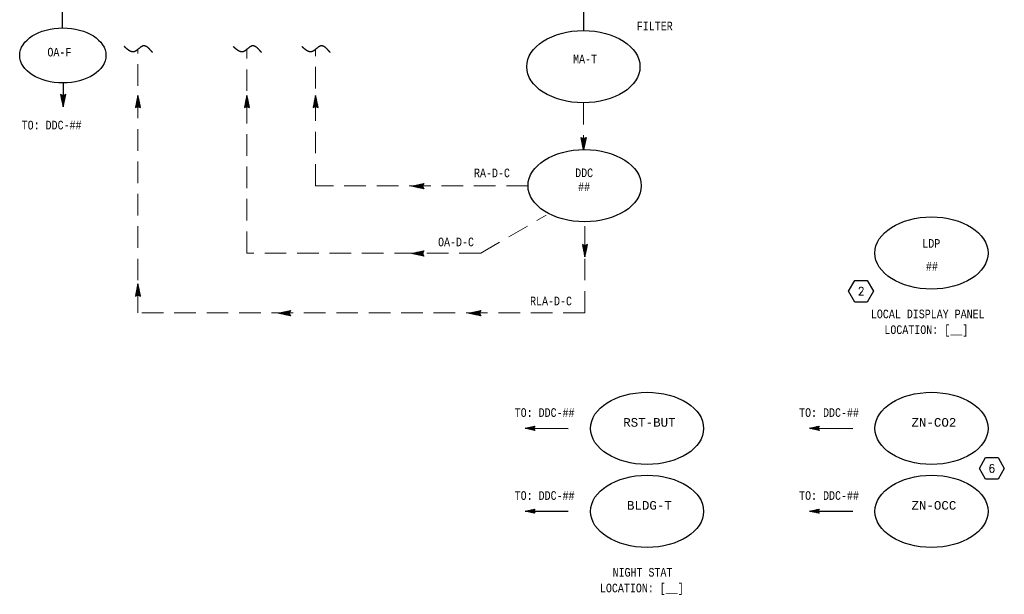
# Model space of a CAD drawing. Header units: inches. Extents: x 2.3 to 31, y 2.5 to 18.9.
# Tile 1 of 6: x 5.1 to 16.5, y 2.5 to 9.2. Entities that reach past the tile are written whole.
import ezdxf
from ezdxf.enums import TextEntityAlignment as Align

# ---------------------------------------------------------------- set-up
doc = ezdxf.new("R2010")
doc.units = ezdxf.units.IN
doc.header["$MEASUREMENT"] = 0
doc.linetypes.add('DASHED', pattern=[0.75, 0.5, -0.25])
doc.linetypes.add('HIDDEN', pattern=[0.375, 0.25, -0.125])
doc.layers.get('0').update_dxf_attribs({"lineweight": 13})
for name, color, linetype, lineweight in [('G-Anno-Std-Text-Tag', 231, 'Continuous', 30), ('M-ANNO-SYMB', 6, 'Continuous', 30), ('M-ANNO-TEXT', 2, 'Continuous', 30), ('M-DIAG-GRPH', 6, 'Continuous', 13)]:
    doc.layers.add(name, color=color, linetype=linetype, lineweight=lineweight)
doc.styles.add('Annotative', font='simplex.shx', dxfattribs={"width": 0.85, "height": 0.125})
doc.styles.add('CONTROLTXT', font='monotxt.shx')

# ---------------------------------------------------------------- blocks, each defined once
blk = doc.blocks.new('_TagHexagon')
at = {"color": 0, "linetype": 'ByBlock', "flags": 128}
blk.add_lwpolyline([(-0.144, 0), (-0.072, 0.125), (0.072, 0.125), (0.144, 0), (0.072, -0.125), (-0.072, -0.125), (-0.144, 0)], close=True, dxfattribs=at)
at = {"color": 0, "style": 'Annotative'}
blk.add_attdef('TAGNUMBER', text='', height=0.0938, dxfattribs=at).set_placement((0, -0.047), align=Align.CENTER)

msp = doc.modelspace()

# ---------------------------------------------------------------- linework, layer by layer
at = {"layer": 'M-ANNO-SYMB', "linetype": 'Continuous'}
for p, q in [((5.561, 9.075), (5.561, 9.273)), ((5.539, 8.303), (5.569, 8.163)), ((5.569, 8.288), (5.539, 8.303)), ((5.588, 8.253), (5.539, 8.302)), ((5.542, 8.301), (5.54, 8.298)), ((5.549, 8.298), (5.541, 8.29)), ((5.586, 8.244), (5.542, 8.289)), ((5.556, 8.294), (5.543, 8.281)), ((5.564, 8.29), (5.545, 8.272)), ((5.584, 8.235), (5.545, 8.275)), ((5.575, 8.291), (5.547, 8.263)), ((5.582, 8.227), (5.547, 8.262)), ((5.596, 8.302), (5.549, 8.255)), ((5.58, 8.218), (5.55, 8.248)), ((5.596, 8.291), (5.551, 8.246)), ((5.593, 8.278), (5.553, 8.237)), ((5.578, 8.209), (5.553, 8.234)), ((5.59, 8.264), (5.555, 8.228)), ((5.587, 8.251), (5.556, 8.22)), ((5.577, 8.2), (5.556, 8.221)), ((5.59, 8.262), (5.558, 8.293)), ((5.584, 8.237), (5.558, 8.211)), ((5.582, 8.224), (5.56, 8.202)), ((5.579, 8.21), (5.562, 8.193)), ((5.599, 8.303), (5.569, 8.288)), ((5.569, 8.163), (5.599, 8.303)), ((5.592, 8.27), (5.572, 8.29)), ((5.593, 8.279), (5.579, 8.293)), ((5.595, 8.288), (5.586, 8.297)), ((5.597, 8.297), (5.593, 8.3)), ((6.434, 8.292), (6.404, 8.152)), ((6.407, 8.164), (6.452, 8.209)), ((6.407, 8.154), (6.454, 8.201)), ((6.41, 8.178), (6.45, 8.218)), ((6.413, 8.191), (6.448, 8.227)), ((6.415, 8.202), (6.464, 8.153)), ((6.416, 8.205), (6.447, 8.236)), ((6.417, 8.211), (6.461, 8.167)), ((6.419, 8.218), (6.445, 8.244)), ((6.419, 8.22), (6.458, 8.18)), ((6.421, 8.232), (6.443, 8.253)), ((6.421, 8.229), (6.456, 8.194)), ((6.423, 8.237), (6.453, 8.207)), ((6.424, 8.245), (6.441, 8.262)), ((6.425, 8.246), (6.45, 8.221)), ((6.426, 8.255), (6.447, 8.234)), ((6.427, 8.259), (6.439, 8.271)), ((6.428, 8.264), (6.444, 8.248)), ((6.43, 8.272), (6.437, 8.279)), ((6.43, 8.272), (6.441, 8.261)), ((6.432, 8.281), (6.438, 8.275)), ((6.433, 8.286), (6.435, 8.288)), ((6.464, 8.152), (6.434, 8.292)), ((6.434, 8.29), (6.435, 8.288)), ((7.695, 8.292), (7.665, 8.152)), ((7.667, 8.164), (7.713, 8.209)), ((7.667, 8.154), (7.714, 8.201)), ((7.67, 8.178), (7.711, 8.218)), ((7.673, 8.191), (7.709, 8.227)), ((7.676, 8.205), (7.707, 8.236)), ((7.676, 8.202), (7.725, 8.153)), ((7.677, 8.211), (7.722, 8.167)), ((7.679, 8.218), (7.705, 8.244)), ((7.679, 8.22), (7.719, 8.18)), ((7.681, 8.229), (7.716, 8.194)), ((7.682, 8.232), (7.703, 8.253)), ((7.683, 8.237), (7.713, 8.207)), ((7.685, 8.245), (7.701, 8.262)), ((7.685, 8.246), (7.71, 8.221)), ((7.687, 8.255), (7.707, 8.234)), ((7.688, 8.259), (7.699, 8.271)), ((7.689, 8.264), (7.704, 8.248)), ((7.69, 8.272), (7.698, 8.279)), ((7.69, 8.272), (7.701, 8.261)), ((7.692, 8.281), (7.699, 8.275)), ((7.693, 8.286), (7.696, 8.288)), ((7.694, 8.29), (7.696, 8.288)), ((7.725, 8.152), (7.695, 8.292)), ((8.489, 8.292), (8.459, 8.152)), ((8.461, 8.164), (8.507, 8.209)), ((8.462, 8.154), (8.509, 8.201)), ((8.464, 8.178), (8.505, 8.218)), ((8.467, 8.191), (8.503, 8.227)), ((8.47, 8.205), (8.501, 8.236)), ((8.47, 8.202), (8.519, 8.153)), ((8.472, 8.211), (8.516, 8.167)), ((8.473, 8.218), (8.499, 8.244)), ((8.473, 8.22), (8.513, 8.18)), ((8.475, 8.229), (8.51, 8.194)), ((8.476, 8.232), (8.497, 8.253)), ((8.477, 8.237), (8.507, 8.207)), ((8.479, 8.245), (8.495, 8.262)), ((8.479, 8.246), (8.504, 8.221)), ((8.481, 8.255), (8.501, 8.234)), ((8.482, 8.259), (8.494, 8.271)), ((8.483, 8.264), (8.498, 8.248)), ((8.485, 8.272), (8.492, 8.279)), ((8.485, 8.272), (8.496, 8.261)), ((8.486, 8.281), (8.493, 8.275)), ((8.487, 8.286), (8.49, 8.288)), ((8.488, 8.29), (8.49, 8.288)), ((8.519, 8.152), (8.489, 8.292)), ((6.404, 8.152), (6.434, 8.167)), ((6.406, 8.159), (6.41, 8.155)), ((6.408, 8.167), (6.417, 8.159)), ((6.41, 8.176), (6.424, 8.162)), ((6.411, 8.185), (6.431, 8.166)), ((6.413, 8.194), (6.445, 8.162)), ((6.428, 8.164), (6.456, 8.192)), ((6.434, 8.167), (6.464, 8.152)), ((6.439, 8.165), (6.458, 8.183)), ((6.447, 8.161), (6.46, 8.175)), ((6.454, 8.158), (6.462, 8.166)), ((6.461, 8.154), (6.463, 8.157)), ((7.665, 8.152), (7.695, 8.167)), ((7.666, 8.159), (7.67, 8.155)), ((7.668, 8.167), (7.677, 8.159)), ((7.67, 8.176), (7.684, 8.162)), ((7.672, 8.185), (7.691, 8.166)), ((7.674, 8.194), (7.705, 8.162)), ((7.689, 8.164), (7.716, 8.192)), ((7.695, 8.167), (7.725, 8.152)), ((7.7, 8.165), (7.718, 8.183)), ((7.707, 8.161), (7.72, 8.175)), ((7.714, 8.158), (7.722, 8.166)), ((7.721, 8.154), (7.724, 8.157)), ((8.459, 8.152), (8.489, 8.167)), ((8.46, 8.159), (8.464, 8.155)), ((8.462, 8.167), (8.471, 8.159)), ((8.464, 8.176), (8.478, 8.162)), ((8.466, 8.185), (8.485, 8.166)), ((8.468, 8.194), (8.499, 8.162)), ((8.483, 8.164), (8.51, 8.192)), ((8.489, 8.167), (8.519, 8.152)), ((8.494, 8.165), (8.512, 8.183)), ((8.501, 8.161), (8.514, 8.175)), ((8.508, 8.158), (8.516, 8.166)), ((8.515, 8.154), (8.518, 8.157)), ((11.559, 7.807), (11.589, 7.792)), ((11.589, 7.667), (11.559, 7.807)), ((11.56, 7.801), (11.564, 7.804)), ((11.561, 7.795), (11.607, 7.75)), ((11.562, 7.805), (11.609, 7.758)), ((11.562, 7.792), (11.571, 7.801)), ((11.564, 7.783), (11.578, 7.797)), ((11.564, 7.781), (11.605, 7.741)), ((11.566, 7.774), (11.585, 7.794)), ((11.567, 7.768), (11.603, 7.732)), ((11.568, 7.765), (11.599, 7.797)), ((11.57, 7.757), (11.619, 7.806)), ((11.57, 7.754), (11.601, 7.723)), ((11.572, 7.748), (11.616, 7.792)), ((11.573, 7.739), (11.613, 7.779)), ((11.575, 7.73), (11.61, 7.765)), ((11.577, 7.722), (11.607, 7.752)), ((11.583, 7.795), (11.61, 7.767)), ((11.589, 7.792), (11.619, 7.807)), ((11.619, 7.807), (11.589, 7.667)), ((11.594, 7.794), (11.612, 7.776)), ((11.601, 7.798), (11.614, 7.785)), ((11.608, 7.801), (11.616, 7.793)), ((11.615, 7.805), (11.618, 7.802)), ((11.573, 7.741), (11.599, 7.715)), ((11.576, 7.727), (11.597, 7.706)), ((11.579, 7.713), (11.604, 7.738)), ((11.579, 7.714), (11.595, 7.697)), ((11.581, 7.704), (11.601, 7.725)), ((11.582, 7.7), (11.594, 7.689)), ((11.583, 7.696), (11.598, 7.711)), ((11.585, 7.687), (11.596, 7.698)), ((11.585, 7.687), (11.592, 7.68)), ((11.586, 7.678), (11.593, 7.684)), ((11.587, 7.673), (11.59, 7.671)), ((11.588, 7.669), (11.59, 7.671)), ((9.602, 7.243), (9.742, 7.273)), ((9.742, 7.213), (9.602, 7.243)), ((9.605, 7.244), (9.607, 7.242)), ((9.609, 7.245), (9.607, 7.242)), ((9.614, 7.246), (9.62, 7.24)), ((9.623, 7.248), (9.616, 7.241)), ((9.623, 7.248), (9.634, 7.237)), ((9.636, 7.251), (9.624, 7.239)), ((9.631, 7.249), (9.647, 7.234)), ((9.65, 7.253), (9.633, 7.237)), ((9.64, 7.251), (9.661, 7.231)), ((9.663, 7.256), (9.642, 7.235)), ((9.649, 7.253), (9.674, 7.228)), ((9.677, 7.259), (9.65, 7.233)), ((9.658, 7.255), (9.688, 7.225)), ((9.69, 7.262), (9.659, 7.231)), ((9.666, 7.257), (9.701, 7.222)), ((9.704, 7.265), (9.668, 7.229)), ((9.675, 7.259), (9.715, 7.219)), ((9.717, 7.268), (9.677, 7.227)), ((9.684, 7.261), (9.728, 7.216)), ((9.731, 7.271), (9.685, 7.226)), ((9.692, 7.263), (9.742, 7.214)), ((9.741, 7.271), (9.694, 7.224)), ((9.701, 7.264), (9.733, 7.233)), ((9.73, 7.249), (9.703, 7.222)), ((9.71, 7.266), (9.729, 7.247)), ((9.73, 7.238), (9.712, 7.22)), ((9.719, 7.268), (9.733, 7.254)), ((9.733, 7.231), (9.72, 7.218)), ((9.742, 7.273), (9.727, 7.243)), ((9.727, 7.27), (9.736, 7.261)), ((9.727, 7.243), (9.742, 7.213)), ((9.737, 7.224), (9.729, 7.216)), ((9.736, 7.272), (9.74, 7.268)), ((9.741, 7.217), (9.738, 7.214)), ((9.602, 6.465), (9.742, 6.495)), ((9.731, 6.492), (9.685, 6.447)), ((9.741, 6.492), (9.694, 6.445)), ((9.742, 6.495), (9.727, 6.465)), ((9.736, 6.494), (9.74, 6.49)), ((11.605, 6.552), (11.575, 6.567)), ((11.575, 6.567), (11.605, 6.427)), ((11.624, 6.517), (11.575, 6.566)), ((11.579, 6.565), (11.576, 6.562)), ((11.586, 6.561), (11.578, 6.553)), ((11.622, 6.508), (11.578, 6.552)), ((11.593, 6.558), (11.58, 6.545)), ((11.62, 6.499), (11.581, 6.539)), ((11.6, 6.554), (11.582, 6.536)), ((11.611, 6.555), (11.583, 6.527)), ((11.619, 6.49), (11.584, 6.525)), ((11.632, 6.565), (11.585, 6.518)), ((11.632, 6.555), (11.587, 6.51)), ((11.617, 6.482), (11.587, 6.512)), ((11.63, 6.541), (11.589, 6.501)), ((11.615, 6.473), (11.59, 6.498)), ((11.627, 6.528), (11.591, 6.492)), ((11.624, 6.514), (11.593, 6.483)), ((11.626, 6.525), (11.595, 6.557)), ((11.621, 6.501), (11.595, 6.475)), ((11.635, 6.567), (11.605, 6.552)), ((11.605, 6.427), (11.635, 6.567)), ((11.628, 6.534), (11.609, 6.554)), ((11.63, 6.543), (11.616, 6.557)), ((11.632, 6.552), (11.623, 6.561)), ((11.634, 6.56), (11.63, 6.564)), ((9.742, 6.435), (9.602, 6.465)), ((9.605, 6.466), (9.607, 6.464)), ((9.609, 6.466), (9.607, 6.464)), ((9.614, 6.467), (9.62, 6.461)), ((9.623, 6.469), (9.616, 6.462)), ((9.623, 6.469), (9.634, 6.458)), ((9.636, 6.472), (9.624, 6.46)), ((9.631, 6.471), (9.647, 6.455)), ((9.65, 6.475), (9.633, 6.458)), ((9.64, 6.473), (9.661, 6.452)), ((9.663, 6.478), (9.642, 6.456)), ((9.649, 6.475), (9.674, 6.449)), ((9.677, 6.481), (9.65, 6.455)), ((9.658, 6.477), (9.688, 6.447)), ((9.69, 6.484), (9.659, 6.453)), ((9.666, 6.479), (9.701, 6.444)), ((9.704, 6.487), (9.668, 6.451)), ((9.675, 6.48), (9.715, 6.441)), ((9.717, 6.49), (9.677, 6.449)), ((9.684, 6.482), (9.728, 6.438)), ((9.692, 6.484), (9.742, 6.435)), ((9.701, 6.486), (9.733, 6.455)), ((9.73, 6.471), (9.703, 6.443)), ((9.71, 6.488), (9.729, 6.469)), ((9.73, 6.46), (9.712, 6.441)), ((9.719, 6.49), (9.733, 6.476)), ((9.733, 6.453), (9.72, 6.44)), ((9.727, 6.492), (9.736, 6.483)), ((9.727, 6.465), (9.742, 6.435)), ((9.737, 6.446), (9.729, 6.438)), ((9.741, 6.439), (9.738, 6.436)), ((11.613, 6.464), (11.592, 6.485)), ((11.611, 6.456), (11.595, 6.471)), ((11.618, 6.487), (11.597, 6.466)), ((11.615, 6.474), (11.598, 6.457)), ((11.609, 6.447), (11.598, 6.458)), ((11.612, 6.46), (11.6, 6.449)), ((11.607, 6.438), (11.601, 6.444)), ((11.609, 6.447), (11.602, 6.44)), ((11.606, 6.433), (11.604, 6.431)), ((11.606, 6.429), (11.604, 6.431)), ((6.434, 6.112), (6.404, 5.972)), ((6.41, 5.998), (6.45, 6.038)), ((6.413, 6.011), (6.448, 6.047)), ((6.416, 6.025), (6.447, 6.056)), ((6.419, 6.038), (6.445, 6.064)), ((6.419, 6.04), (6.458, 6)), ((6.421, 6.052), (6.443, 6.073)), ((6.421, 6.049), (6.456, 6.014)), ((6.423, 6.057), (6.453, 6.027)), ((6.424, 6.065), (6.441, 6.082)), ((6.425, 6.066), (6.45, 6.041)), ((6.426, 6.075), (6.447, 6.054)), ((6.427, 6.079), (6.439, 6.091)), ((6.428, 6.084), (6.444, 6.068)), ((6.43, 6.092), (6.437, 6.099)), ((6.43, 6.092), (6.441, 6.081)), ((6.432, 6.101), (6.438, 6.095)), ((6.433, 6.106), (6.435, 6.108)), ((6.464, 5.972), (6.434, 6.112)), ((6.434, 6.11), (6.435, 6.108)), ((6.404, 5.972), (6.434, 5.987)), ((6.406, 5.979), (6.41, 5.975)), ((6.407, 5.984), (6.452, 6.029)), ((6.407, 5.974), (6.454, 6.021)), ((6.408, 5.987), (6.417, 5.979)), ((6.41, 5.996), (6.424, 5.982)), ((6.411, 6.005), (6.431, 5.986)), ((6.413, 6.014), (6.445, 5.982)), ((6.415, 6.022), (6.464, 5.973)), ((6.417, 6.031), (6.461, 5.987)), ((6.428, 5.984), (6.456, 6.012)), ((6.434, 5.987), (6.464, 5.972)), ((6.439, 5.985), (6.458, 6.003)), ((6.447, 5.981), (6.46, 5.995)), ((6.454, 5.978), (6.462, 5.986)), ((6.461, 5.974), (6.463, 5.977)), ((8.059, 5.773), (8.199, 5.803)), ((8.199, 5.743), (8.059, 5.773)), ((8.062, 5.774), (8.063, 5.773)), ((8.066, 5.775), (8.064, 5.773)), ((8.071, 5.776), (8.077, 5.77)), ((8.08, 5.778), (8.072, 5.771)), ((8.079, 5.778), (8.09, 5.767)), ((8.093, 5.781), (8.081, 5.769)), ((8.088, 5.78), (8.104, 5.764)), ((8.107, 5.784), (8.09, 5.767)), ((8.097, 5.781), (8.117, 5.761)), ((8.12, 5.786), (8.099, 5.765)), ((8.106, 5.783), (8.131, 5.758)), ((8.134, 5.789), (8.107, 5.763)), ((8.114, 5.785), (8.144, 5.755)), ((8.147, 5.792), (8.116, 5.761)), ((8.123, 5.787), (8.158, 5.752)), ((8.161, 5.795), (8.125, 5.759)), ((8.132, 5.789), (8.172, 5.749)), ((8.174, 5.798), (8.134, 5.758)), ((8.141, 5.791), (8.185, 5.747)), ((8.188, 5.801), (8.142, 5.756)), ((8.149, 5.793), (8.199, 5.744)), ((8.198, 5.801), (8.151, 5.754)), ((8.158, 5.795), (8.19, 5.763)), ((8.187, 5.78), (8.16, 5.752)), ((8.167, 5.796), (8.186, 5.777)), ((8.187, 5.768), (8.169, 5.75)), ((8.176, 5.798), (8.19, 5.784)), ((8.19, 5.761), (8.177, 5.748)), ((8.199, 5.803), (8.184, 5.773)), ((8.184, 5.8), (8.193, 5.791)), ((8.184, 5.773), (8.199, 5.743)), ((8.194, 5.754), (8.186, 5.746)), ((8.193, 5.802), (8.197, 5.798)), ((8.198, 5.747), (8.195, 5.744)), ((10.26, 5.773), (10.4, 5.803)), ((10.4, 5.743), (10.26, 5.773)), ((10.263, 5.774), (10.264, 5.773)), ((10.267, 5.775), (10.265, 5.773)), ((10.272, 5.776), (10.278, 5.77)), ((10.28, 5.778), (10.273, 5.771)), ((10.28, 5.778), (10.291, 5.767)), ((10.294, 5.781), (10.282, 5.769)), ((10.289, 5.78), (10.305, 5.764)), ((10.307, 5.784), (10.291, 5.767)), ((10.298, 5.781), (10.318, 5.761)), ((10.321, 5.786), (10.299, 5.765)), ((10.307, 5.783), (10.332, 5.758)), ((10.334, 5.789), (10.308, 5.763)), ((10.315, 5.785), (10.345, 5.755)), ((10.348, 5.792), (10.317, 5.761)), ((10.324, 5.787), (10.359, 5.752)), ((10.361, 5.795), (10.326, 5.759)), ((10.333, 5.789), (10.372, 5.749)), ((10.375, 5.798), (10.334, 5.758)), ((10.341, 5.791), (10.386, 5.747)), ((10.388, 5.801), (10.343, 5.756)), ((10.35, 5.793), (10.399, 5.744)), ((10.399, 5.801), (10.352, 5.754)), ((10.359, 5.795), (10.39, 5.763)), ((10.388, 5.78), (10.361, 5.752)), ((10.368, 5.796), (10.387, 5.777)), ((10.388, 5.768), (10.369, 5.75)), ((10.376, 5.798), (10.391, 5.784)), ((10.391, 5.761), (10.378, 5.748)), ((10.4, 5.803), (10.385, 5.773)), ((10.385, 5.8), (10.394, 5.791)), ((10.385, 5.773), (10.4, 5.743)), ((10.395, 5.754), (10.387, 5.746)), ((10.394, 5.802), (10.398, 5.798)), ((10.398, 5.747), (10.396, 5.744)), ((10.974, 4.455), (10.952, 4.433)), ((10.974, 4.429), (10.952, 4.45)), ((10.995, 4.46), (10.966, 4.43)), ((10.995, 4.424), (10.966, 4.453)), ((11.017, 4.464), (10.98, 4.427)), ((11.017, 4.419), (10.98, 4.456)), ((11.011, 4.442), (10.994, 4.459)), ((11.017, 4.453), (11.008, 4.462)), ((11.022, 4.464), (11.021, 4.465)), ((14.221, 4.446), (14.215, 4.439)), ((14.221, 4.437), (14.215, 4.444)), ((14.243, 4.45), (14.228, 4.436)), ((14.243, 4.433), (14.228, 4.447)), ((14.264, 4.455), (14.242, 4.433)), ((14.264, 4.429), (14.242, 4.45)), ((14.286, 4.46), (14.256, 4.43)), ((14.286, 4.424), (14.256, 4.453)), ((14.307, 4.464), (14.27, 4.427)), ((14.307, 4.419), (14.27, 4.456)), ((14.301, 4.442), (14.284, 4.459)), ((14.307, 4.453), (14.298, 4.462)), ((14.313, 4.464), (14.312, 4.465)), ((11.011, 4.442), (10.994, 4.424)), ((11.017, 4.43), (11.008, 4.421)), ((11.022, 4.419), (11.021, 4.418)), ((14.301, 4.442), (14.284, 4.424)), ((14.307, 4.43), (14.298, 4.421)), ((14.313, 4.419), (14.312, 4.418)), ((10.974, 3.496), (10.952, 3.473)), ((10.974, 3.469), (10.952, 3.491)), ((10.995, 3.5), (10.966, 3.47)), ((10.995, 3.464), (10.966, 3.494)), ((11.017, 3.504), (10.98, 3.467)), ((11.017, 3.46), (10.98, 3.497)), ((11.011, 3.482), (10.994, 3.5)), ((11.011, 3.482), (10.994, 3.465)), ((11.017, 3.493), (11.008, 3.503)), ((11.017, 3.471), (11.008, 3.462)), ((11.022, 3.504), (11.021, 3.506)), ((11.022, 3.46), (11.021, 3.459)), ((14.221, 3.486), (14.215, 3.479)), ((14.221, 3.478), (14.215, 3.485)), ((14.243, 3.491), (14.228, 3.476)), ((14.243, 3.473), (14.228, 3.488)), ((14.264, 3.496), (14.242, 3.473)), ((14.264, 3.469), (14.242, 3.491)), ((14.286, 3.5), (14.256, 3.47)), ((14.286, 3.464), (14.256, 3.494)), ((14.307, 3.504), (14.27, 3.467)), ((14.307, 3.46), (14.27, 3.497)), ((14.301, 3.482), (14.284, 3.5)), ((14.301, 3.482), (14.284, 3.465)), ((14.307, 3.493), (14.298, 3.503)), ((14.307, 3.471), (14.298, 3.462)), ((14.313, 3.504), (14.312, 3.506)), ((14.313, 3.46), (14.312, 3.459))]:
    msp.add_line(p, q, dxfattribs=at)
at = {"layer": 'M-ANNO-SYMB', "color": 6, "linetype": 'Continuous'}
msp.add_line((11.589, 9.276), (11.589, 9.044), dxfattribs=at)
at = {"layer": 'M-ANNO-SYMB'}
msp.add_line((5.569, 8.436), (5.569, 8.302), dxfattribs=at)
at = {"layer": 'M-ANNO-SYMB', "linetype": 'DASHED'}
for p, q in [((10.912, 4.442), (11.669, 4.441)), ((14.202, 4.442), (14.959, 4.441)), ((10.912, 3.482), (11.669, 3.482)), ((14.202, 3.482), (14.959, 3.482))]:
    msp.add_line(p, q, dxfattribs=at)
at = {"layer": 'M-ANNO-SYMB', "flags": 128}
for points in [[(6.603, 8.79), (6.601, 8.792), (6.6, 8.794), (6.598, 8.796), (6.596, 8.798), (6.595, 8.8), (6.593, 8.802), (6.591, 8.804), (6.59, 8.805), (6.588, 8.807), (6.586, 8.809), (6.585, 8.811), (6.583, 8.813), (6.581, 8.815), (6.58, 8.817), (6.578, 8.818), (6.577, 8.82), (6.575, 8.822), (6.573, 8.824), (6.572, 8.825), (6.57, 8.827), (6.568, 8.829), (6.567, 8.831), (6.565, 8.832), (6.563, 8.834), (6.562, 8.835), (6.56, 8.837), (6.558, 8.839), (6.557, 8.84), (6.555, 8.842), (6.554, 8.843), (6.552, 8.844), (6.55, 8.846), (6.549, 8.847), (6.547, 8.848), (6.545, 8.85), (6.544, 8.851), (6.542, 8.852), (6.54, 8.853), (6.539, 8.855), (6.537, 8.856), (6.535, 8.857), (6.534, 8.858), (6.532, 8.859), (6.53, 8.86), (6.529, 8.86), (6.527, 8.861), (6.525, 8.862), (6.524, 8.863), (6.522, 8.863), (6.52, 8.864), (6.519, 8.865), (6.517, 8.865), (6.515, 8.866), (6.514, 8.866), (6.512, 8.866), (6.51, 8.867), (6.509, 8.867), (6.507, 8.867), (6.505, 8.867), (6.504, 8.867), (6.502, 8.867), (6.5, 8.867), (6.499, 8.867), (6.497, 8.867), (6.495, 8.866), (6.494, 8.866), (6.492, 8.866), (6.49, 8.865), (6.489, 8.865), (6.487, 8.864), (6.485, 8.863), (6.484, 8.862), (6.482, 8.862), (6.48, 8.861), (6.479, 8.86), (6.477, 8.859), (6.475, 8.858), (6.473, 8.857), (6.472, 8.856), (6.47, 8.855), (6.468, 8.854), (6.467, 8.853), (6.465, 8.851), (6.463, 8.85), (6.462, 8.849), (6.46, 8.848), (6.458, 8.846), (6.457, 8.845), (6.455, 8.844), (6.453, 8.842), (6.451, 8.841), (6.45, 8.839), (6.448, 8.838), (6.446, 8.837), (6.445, 8.835), (6.443, 8.834), (6.441, 8.832), (6.439, 8.831), (6.438, 8.829), (6.436, 8.828), (6.434, 8.827), (6.433, 8.825), (6.431, 8.824), (6.429, 8.822), (6.427, 8.821), (6.426, 8.82), (6.424, 8.818), (6.422, 8.817), (6.421, 8.816), (6.419, 8.814), (6.417, 8.813), (6.415, 8.812), (6.414, 8.811), (6.412, 8.81), (6.41, 8.809), (6.408, 8.807), (6.407, 8.806), (6.405, 8.805), (6.403, 8.805), (6.401, 8.804), (6.4, 8.803), (6.398, 8.802), (6.396, 8.801), (6.394, 8.801), (6.393, 8.8), (6.391, 8.799), (6.389, 8.799), (6.387, 8.798), (6.386, 8.798), (6.384, 8.798), (6.382, 8.798), (6.38, 8.797), (6.379, 8.797), (6.377, 8.797), (6.375, 8.797), (6.373, 8.797), (6.372, 8.797), (6.37, 8.798), (6.368, 8.798), (6.366, 8.798), (6.365, 8.798), (6.363, 8.799), (6.361, 8.799), (6.359, 8.8), (6.357, 8.8), (6.356, 8.801), (6.354, 8.802), (6.352, 8.802), (6.35, 8.803), (6.349, 8.804), (6.347, 8.804), (6.345, 8.805), (6.343, 8.806), (6.341, 8.807), (6.34, 8.808), (6.338, 8.809), (6.336, 8.81), (6.334, 8.811), (6.333, 8.812), (6.331, 8.814), (6.329, 8.815), (6.327, 8.816), (6.325, 8.817), (6.324, 8.818), (6.322, 8.82), (6.32, 8.821), (6.318, 8.822), (6.316, 8.824), (6.315, 8.825), (6.313, 8.827), (6.311, 8.828), (6.309, 8.829), (6.307, 8.831), (6.306, 8.832), (6.304, 8.834), (6.302, 8.835), (6.3, 8.837), (6.298, 8.839), (6.297, 8.84), (6.295, 8.842), (6.293, 8.843), (6.291, 8.845), (6.289, 8.847), (6.288, 8.848), (6.286, 8.85), (6.284, 8.852), (6.282, 8.853), (6.28, 8.855), (6.279, 8.856), (6.277, 8.858), (6.275, 8.86)], [(7.863, 8.79), (7.862, 8.792), (7.86, 8.794), (7.858, 8.796), (7.857, 8.798), (7.855, 8.8), (7.853, 8.802), (7.852, 8.804), (7.85, 8.805), (7.849, 8.807), (7.847, 8.809), (7.845, 8.811), (7.844, 8.813), (7.842, 8.815), (7.84, 8.817), (7.839, 8.818), (7.837, 8.82), (7.835, 8.822), (7.834, 8.824), (7.832, 8.825), (7.83, 8.827), (7.829, 8.829), (7.827, 8.831), (7.825, 8.832), (7.824, 8.834), (7.822, 8.835), (7.821, 8.837), (7.819, 8.839), (7.817, 8.84), (7.816, 8.842), (7.814, 8.843), (7.812, 8.844), (7.811, 8.846), (7.809, 8.847), (7.807, 8.848), (7.806, 8.85), (7.804, 8.851), (7.802, 8.852), (7.801, 8.853), (7.799, 8.855), (7.797, 8.856), (7.796, 8.857), (7.794, 8.858), (7.792, 8.859), (7.791, 8.86), (7.789, 8.86), (7.787, 8.861), (7.786, 8.862), (7.784, 8.863), (7.783, 8.863), (7.781, 8.864), (7.779, 8.865), (7.778, 8.865), (7.776, 8.866), (7.774, 8.866), (7.773, 8.866), (7.771, 8.867), (7.769, 8.867), (7.768, 8.867), (7.766, 8.867), (7.764, 8.867), (7.763, 8.867), (7.761, 8.867), (7.759, 8.867), (7.757, 8.867), (7.756, 8.866), (7.754, 8.866), (7.752, 8.866), (7.751, 8.865), (7.749, 8.865), (7.747, 8.864), (7.746, 8.863), (7.744, 8.862), (7.742, 8.862), (7.741, 8.861), (7.739, 8.86), (7.737, 8.859), (7.736, 8.858), (7.734, 8.857), (7.732, 8.856), (7.731, 8.855), (7.729, 8.854), (7.727, 8.853), (7.725, 8.851), (7.724, 8.85), (7.722, 8.849), (7.72, 8.848), (7.719, 8.846), (7.717, 8.845), (7.715, 8.844), (7.714, 8.842), (7.712, 8.841), (7.71, 8.839), (7.708, 8.838), (7.707, 8.837), (7.705, 8.835), (7.703, 8.834), (7.702, 8.832), (7.7, 8.831), (7.698, 8.829), (7.696, 8.828), (7.695, 8.827), (7.693, 8.825), (7.691, 8.824), (7.69, 8.822), (7.688, 8.821), (7.686, 8.82), (7.684, 8.818), (7.683, 8.817), (7.681, 8.816), (7.679, 8.814), (7.678, 8.813), (7.676, 8.812), (7.674, 8.811), (7.672, 8.81), (7.671, 8.809), (7.669, 8.807), (7.667, 8.806), (7.665, 8.805), (7.664, 8.805), (7.662, 8.804), (7.66, 8.803), (7.658, 8.802), (7.657, 8.801), (7.655, 8.801), (7.653, 8.8), (7.651, 8.799), (7.65, 8.799), (7.648, 8.798), (7.646, 8.798), (7.644, 8.798), (7.643, 8.798), (7.641, 8.797), (7.639, 8.797), (7.637, 8.797), (7.636, 8.797), (7.634, 8.797), (7.632, 8.797), (7.63, 8.798), (7.629, 8.798), (7.627, 8.798), (7.625, 8.798), (7.623, 8.799), (7.621, 8.799), (7.62, 8.8), (7.618, 8.8), (7.616, 8.801), (7.614, 8.802), (7.613, 8.802), (7.611, 8.803), (7.609, 8.804), (7.607, 8.804), (7.605, 8.805), (7.604, 8.806), (7.602, 8.807), (7.6, 8.808), (7.598, 8.809), (7.597, 8.81), (7.595, 8.811), (7.593, 8.812), (7.591, 8.814), (7.589, 8.815), (7.588, 8.816), (7.586, 8.817), (7.584, 8.818), (7.582, 8.82), (7.58, 8.821), (7.579, 8.822), (7.577, 8.824), (7.575, 8.825), (7.573, 8.827), (7.571, 8.828), (7.57, 8.829), (7.568, 8.831), (7.566, 8.832), (7.564, 8.834), (7.562, 8.835), (7.561, 8.837), (7.559, 8.839), (7.557, 8.84), (7.555, 8.842), (7.554, 8.843), (7.552, 8.845), (7.55, 8.847), (7.548, 8.848), (7.546, 8.85), (7.545, 8.852), (7.543, 8.853), (7.541, 8.855), (7.539, 8.856), (7.537, 8.858), (7.536, 8.86)], [(8.657, 8.79), (8.656, 8.792), (8.654, 8.794), (8.652, 8.796), (8.651, 8.798), (8.649, 8.8), (8.647, 8.802), (8.646, 8.804), (8.644, 8.805), (8.643, 8.807), (8.641, 8.809), (8.639, 8.811), (8.638, 8.813), (8.636, 8.815), (8.634, 8.817), (8.633, 8.818), (8.631, 8.82), (8.629, 8.822), (8.628, 8.824), (8.626, 8.825), (8.624, 8.827), (8.623, 8.829), (8.621, 8.831), (8.62, 8.832), (8.618, 8.834), (8.616, 8.835), (8.615, 8.837), (8.613, 8.839), (8.611, 8.84), (8.61, 8.842), (8.608, 8.843), (8.606, 8.844), (8.605, 8.846), (8.603, 8.847), (8.601, 8.848), (8.6, 8.85), (8.598, 8.851), (8.596, 8.852), (8.595, 8.853), (8.593, 8.855), (8.591, 8.856), (8.59, 8.857), (8.588, 8.858), (8.586, 8.859), (8.585, 8.86), (8.583, 8.86), (8.582, 8.861), (8.58, 8.862), (8.578, 8.863), (8.577, 8.863), (8.575, 8.864), (8.573, 8.865), (8.572, 8.865), (8.57, 8.866), (8.568, 8.866), (8.567, 8.866), (8.565, 8.867), (8.563, 8.867), (8.562, 8.867), (8.56, 8.867), (8.558, 8.867), (8.557, 8.867), (8.555, 8.867), (8.553, 8.867), (8.552, 8.867), (8.55, 8.866), (8.548, 8.866), (8.546, 8.866), (8.545, 8.865), (8.543, 8.865), (8.541, 8.864), (8.54, 8.863), (8.538, 8.862), (8.536, 8.862), (8.535, 8.861), (8.533, 8.86), (8.531, 8.859), (8.53, 8.858), (8.528, 8.857), (8.526, 8.856), (8.525, 8.855), (8.523, 8.854), (8.521, 8.853), (8.52, 8.851), (8.518, 8.85), (8.516, 8.849), (8.514, 8.848), (8.513, 8.846), (8.511, 8.845), (8.509, 8.844), (8.508, 8.842), (8.506, 8.841), (8.504, 8.839), (8.502, 8.838), (8.501, 8.837), (8.499, 8.835), (8.497, 8.834), (8.496, 8.832), (8.494, 8.831), (8.492, 8.829), (8.491, 8.828), (8.489, 8.827), (8.487, 8.825), (8.485, 8.824), (8.484, 8.822), (8.482, 8.821), (8.48, 8.82), (8.478, 8.818), (8.477, 8.817), (8.475, 8.816), (8.473, 8.814), (8.472, 8.813), (8.47, 8.812), (8.468, 8.811), (8.466, 8.81), (8.465, 8.809), (8.463, 8.807), (8.461, 8.806), (8.459, 8.805), (8.458, 8.805), (8.456, 8.804), (8.454, 8.803), (8.452, 8.802), (8.451, 8.801), (8.449, 8.801), (8.447, 8.8), (8.445, 8.799), (8.444, 8.799), (8.442, 8.798), (8.44, 8.798), (8.438, 8.798), (8.437, 8.798), (8.435, 8.797), (8.433, 8.797), (8.431, 8.797), (8.43, 8.797), (8.428, 8.797), (8.426, 8.797), (8.424, 8.798), (8.423, 8.798), (8.421, 8.798), (8.419, 8.798), (8.417, 8.799), (8.416, 8.799), (8.414, 8.8), (8.412, 8.8), (8.41, 8.801), (8.408, 8.802), (8.407, 8.802), (8.405, 8.803), (8.403, 8.804), (8.401, 8.804), (8.399, 8.805), (8.398, 8.806), (8.396, 8.807), (8.394, 8.808), (8.392, 8.809), (8.391, 8.81), (8.389, 8.811), (8.387, 8.812), (8.385, 8.814), (8.383, 8.815), (8.382, 8.816), (8.38, 8.817), (8.378, 8.818), (8.376, 8.82), (8.374, 8.821), (8.373, 8.822), (8.371, 8.824), (8.369, 8.825), (8.367, 8.827), (8.366, 8.828), (8.364, 8.829), (8.362, 8.831), (8.36, 8.832), (8.358, 8.834), (8.357, 8.835), (8.355, 8.837), (8.353, 8.839), (8.351, 8.84), (8.349, 8.842), (8.348, 8.843), (8.346, 8.845), (8.344, 8.847), (8.342, 8.848), (8.34, 8.85), (8.339, 8.852), (8.337, 8.853), (8.335, 8.855), (8.333, 8.856), (8.331, 8.858), (8.33, 8.86)]]:
    msp.add_lwpolyline(points, dxfattribs=at)
at = {"layer": 'M-ANNO-SYMB'}
for centre, major_axis in [((5.565, 8.756), (0.499, 0)), ((11.586, 8.626), (0.655, 0)), ((11.601, 7.249), (0.655, 0)), ((15.613, 6.47), (0.655, 0)), ((12.323, 4.441), (0.654, 0)), ((15.613, 4.441), (0.654, 0)), ((12.323, 3.481), (0.654, 0)), ((15.613, 3.481), (0.654, 0))]:
    msp.add_ellipse(centre, major_axis=major_axis, ratio=0.638644, dxfattribs=at)
at = {"layer": 'M-ANNO-SYMB', "linetype": 'Continuous'}
for points in [[(11.023, 4.418), (10.912, 4.442), (11.023, 4.466), (11.011, 4.442)], [(14.313, 4.418), (14.202, 4.442), (14.313, 4.466), (14.301, 4.442)], [(11.023, 3.458), (10.912, 3.482), (11.023, 3.506), (11.011, 3.482)], [(14.313, 3.458), (14.202, 3.482), (14.313, 3.506), (14.301, 3.482)]]:
    msp.add_3dface(points, dxfattribs=at)
at = {"layer": 'M-DIAG-GRPH', "color": 6, "linetype": 'HIDDEN'}
for p, q in [((6.434, 5.779), (6.434, 8.827)), ((7.695, 6.47), (7.695, 8.827)), ((8.489, 7.249), (8.489, 8.827)), ((11.589, 8.208), (11.589, 7.667)), ((10.946, 7.249), (8.489, 7.249)), ((10.4, 6.47), (11.157, 6.907)), ((11.604, 5.779), (11.604, 6.831)), ((10.4, 6.47), (7.695, 6.47)), ((11.604, 5.779), (6.434, 5.779))]:
    msp.add_line(p, q, dxfattribs=at)

# ---------------------------------------------------------------- block references
at = {"layer": 'G-Anno-Std-Text-Tag'}
ref = msp.add_blockref('_TagHexagon', (14.799, 6.028), dxfattribs=at)
ref.add_attrib('TAGNUMBER', '2', dxfattribs={"layer": '0', "color": 0, "transparency": 16777216, "height": 0.0938, "style": 'Annotative'}).set_placement((14.799, 5.981), align=Align.CENTER)
ref = msp.add_blockref('_TagHexagon', (16.311, 3.978), dxfattribs=at)
ref.add_attrib('TAGNUMBER', '6', dxfattribs={"layer": '0', "color": 0, "transparency": 16777216, "height": 0.0938, "style": 'Annotative'}).set_placement((16.311, 3.931), align=Align.CENTER)

# ---------------------------------------------------------------- texts
at = {"layer": 'M-ANNO-TEXT', "linetype": 'Continuous', "style": 'CONTROLTXT', "width": 0.8}
for s, p in [('FILTER', (12.412, 9.046)), ('OA-F', (5.525, 8.744)), ('MA-T', (11.606, 8.664)), ('RA-D-C', (10.529, 7.347)), ('DDC', (11.595, 7.348)), ('##', (11.595, 7.187)), ('OA-D-C', (10.113, 6.548)), ('LDP', (15.611, 6.531)), ('##', (15.618, 6.266)), ('RLA-D-C', (11.212, 5.865)), ('TO: DDC-##', (11.138, 4.574)), ('TO: DDC-##', (14.428, 4.574)), ('TO: DDC-##', (11.138, 3.614)), ('TO: DDC-##', (14.428, 3.614))]:
    msp.add_text(s, height=0.1, dxfattribs=at).set_placement(p, align=Align.CENTER)
at = {"layer": 'M-ANNO-TEXT', "style": 'CONTROLTXT', "width": 0.8}
msp.add_text('TO: DDC-##', height=0.1, dxfattribs=at).set_placement((5.089, 7.9))
at = {"layer": 'M-ANNO-TEXT', "linetype": 'Continuous', "style": 'CONTROLTXT', "width": 0.8}
for s, height, p in [('LOCAL DISPLAY PANEL', 0.10003, (14.912, 5.715)), ('LOCATION: [__]', 0.10003, (15.068, 5.533)), ('NIGHT STAT', 0.1, (11.924, 2.726)), ('LOCATION: [__]', 0.10003, (11.778, 2.544))]:
    msp.add_text(s, height=height, dxfattribs=at).set_placement(p)
at = {"layer": 'M-ANNO-TEXT', "linetype": 'Continuous', "style": 'CONTROLTXT'}
for s, p in [('RST-BUT', (12.35, 4.51)), ('ZN-CO2', (15.641, 4.51)), ('BLDG-T', (12.35, 3.55)), ('ZN-OCC', (15.641, 3.55))]:
    msp.add_text(s, height=0.1, dxfattribs=at).set_placement(p, align=Align.MIDDLE_CENTER)

doc.saveas('drawing.dxf')
